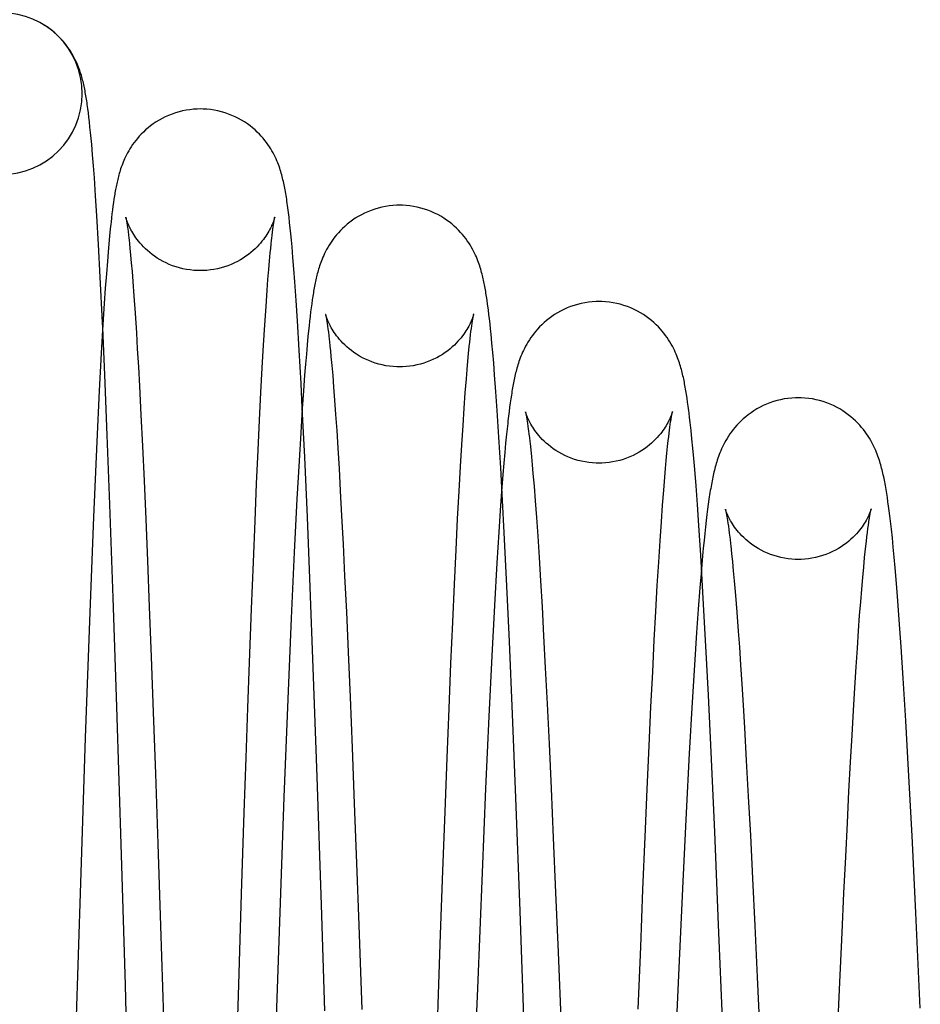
# Model space of a CAD drawing. Header units: inches. Extents: x 0 to 100, y 0 to 65.
# Tile 98 of 121: x 74.925 to 75.198, y 46.612 to 46.91. Entities that reach past the tile are written whole.
import ezdxf

# ---------------------------------------------------------------- set-up
doc = ezdxf.new("R2010")
doc.units = ezdxf.units.IN
doc.header["$LTSCALE"] = 5.5
doc.header["$MEASUREMENT"] = 0
doc.linetypes.add('HIDDEN', pattern=[0.2, 0.1, -0.1])
doc.layers.get('0').update_dxf_attribs({"linetype": 'CONTINUOUS'})
doc.layers.add('DEFAULT_2', color=8, linetype='HIDDEN')

msp = doc.modelspace()

# ---------------------------------------------------------------- linework, layer by layer
at = {"color": 7, "linetype": 'Continuous'}
for p, q in [((74.93034, 46.90959), (74.92978, 46.90987)), ((74.93077, 46.90935), (74.93034, 46.90959)), ((74.9313, 46.90906), (74.93077, 46.90935)), ((74.93161, 46.90888), (74.9313, 46.90906)), ((74.93225, 46.90849), (74.93161, 46.90888)), ((74.93296, 46.90803), (74.93225, 46.90849)), ((74.9455, 46.88203), (74.94533, 46.8833)), ((74.94566, 46.88068), (74.9455, 46.88203)), ((74.94583, 46.87923), (74.94566, 46.88068)), ((74.94599, 46.87768), (74.94583, 46.87923)), ((74.94616, 46.87602), (74.94599, 46.87768)), ((74.94633, 46.87426), (74.94616, 46.87602)), ((74.9465, 46.87237), (74.94633, 46.87426)), ((74.94677, 46.86931), (74.9465, 46.87237)), ((74.94704, 46.86595), (74.94677, 46.86931)), ((74.94731, 46.86227), (74.94704, 46.86595)), ((74.94769, 46.85683), (74.94731, 46.86227)), ((74.94808, 46.85073), (74.94769, 46.85683)), ((74.9528, 46.85259), (74.95265, 46.85141)), ((74.95294, 46.85371), (74.9528, 46.85259)), ((74.95309, 46.85479), (74.95294, 46.85371)), ((75.00616, 46.85183), (75.00598, 46.85324)), ((74.94858, 46.84208), (74.94808, 46.85073)), ((74.9525, 46.85017), (74.95236, 46.84888)), ((74.95265, 46.85141), (74.9525, 46.85017)), ((75.00634, 46.85034), (75.00616, 46.85183)), ((75.00652, 46.84875), (75.00634, 46.85034)), ((74.95214, 46.84683), (74.95192, 46.84463)), ((75.00131, 46.84587), (75.00142, 46.8467)), ((75.00142, 46.8467), (75.00152, 46.84744)), ((75.00152, 46.84744), (75.00161, 46.8481)), ((75.0067, 46.84707), (75.00652, 46.84875)), ((75.00688, 46.84528), (75.0067, 46.84707)), ((74.95192, 46.84463), (74.9517, 46.84228)), ((75.00108, 46.84394), (75.0012, 46.84495)), ((75.0012, 46.84495), (75.00131, 46.84587)), ((75.00706, 46.84338), (75.00688, 46.84528)), ((75.00725, 46.84137), (75.00706, 46.84338)), ((74.94911, 46.83217), (74.94858, 46.84208)), ((74.9517, 46.84228), (74.95148, 46.83975)), ((75.00063, 46.83951), (75.00077, 46.84092)), ((75.00077, 46.84092), (75.0009, 46.84221)), ((75.00752, 46.83813), (75.00725, 46.84137)), ((74.95148, 46.83975), (74.95126, 46.83705)), ((75.00041, 46.83715), (75.00063, 46.83951)), ((75.00781, 46.8346), (75.00752, 46.83813)), ((74.95126, 46.83705), (74.95095, 46.83315)), ((74.99994, 46.8315), (75.00018, 46.83449)), ((75.00018, 46.83449), (75.00041, 46.83715)), ((75.0081, 46.83076), (75.00781, 46.8346)), ((74.95095, 46.83315), (74.95064, 46.82888)), ((74.99969, 46.8282), (74.99994, 46.8315)), ((74.95064, 46.82888), (74.95033, 46.82423)), ((75.00849, 46.82515), (75.0081, 46.83076)), ((74.99935, 46.82327), (74.99969, 46.8282)), ((75.06636, 46.82519), (75.0662, 46.82629)), ((74.95033, 46.82423), (74.94992, 46.81782)), ((74.99898, 46.81775), (74.99935, 46.82327)), ((75.00889, 46.81891), (75.00849, 46.82515)), ((75.01304, 46.8229), (75.01288, 46.82163)), ((75.01321, 46.82412), (75.01304, 46.8229)), ((75.06653, 46.82404), (75.06636, 46.82519)), ((75.01272, 46.82029), (75.01256, 46.81889)), ((75.01288, 46.82163), (75.01272, 46.82029)), ((75.06693, 46.82091), (75.06677, 46.82221)), ((75.06709, 46.81953), (75.06693, 46.82091)), ((75.06726, 46.81807), (75.06709, 46.81953)), ((74.94992, 46.81782), (74.94941, 46.80918)), ((74.99861, 46.81158), (74.99898, 46.81775)), ((75.00942, 46.81008), (75.00889, 46.81891)), ((75.0124, 46.81742), (75.01224, 46.81587)), ((75.01256, 46.81889), (75.0124, 46.81742)), ((75.06149, 46.81572), (75.06161, 46.81664)), ((75.06161, 46.81664), (75.06172, 46.81747)), ((75.06172, 46.81747), (75.06183, 46.81821)), ((75.06742, 46.81653), (75.06726, 46.81807)), ((75.06759, 46.81488), (75.06742, 46.81653)), ((75.01207, 46.81424), (75.01183, 46.81164)), ((75.01224, 46.81587), (75.01207, 46.81424)), ((75.06111, 46.81244), (75.06124, 46.81362)), ((75.06124, 46.81362), (75.06137, 46.81472)), ((75.06137, 46.81472), (75.06149, 46.81572)), ((75.06785, 46.81222), (75.06759, 46.81488)), ((74.99822, 46.80474), (74.99861, 46.81158)), ((75.01183, 46.81164), (75.01158, 46.80882)), ((75.06077, 46.80906), (75.06098, 46.81116)), ((75.06098, 46.81116), (75.06111, 46.81244)), ((75.06811, 46.8093), (75.06785, 46.81222)), ((74.94941, 46.80918), (74.9488, 46.79769)), ((75.00998, 46.79994), (75.00942, 46.81008)), ((75.01158, 46.80882), (75.01132, 46.80578)), ((75.06055, 46.80673), (75.06077, 46.80906)), ((75.06838, 46.8061), (75.06811, 46.8093)), ((74.99781, 46.79719), (74.99822, 46.80474)), ((75.01132, 46.80578), (75.01106, 46.8025)), ((75.06033, 46.80416), (75.06055, 46.80673)), ((75.06866, 46.8026), (75.06838, 46.8061)), ((75.01106, 46.8025), (75.01071, 46.7977)), ((75.06009, 46.80134), (75.06033, 46.80416)), ((75.06905, 46.79746), (75.06866, 46.8026)), ((75.01035, 46.79262), (75.00998, 46.79994)), ((75.05977, 46.79717), (75.06009, 46.80134)), ((74.9488, 46.79769), (74.94805, 46.7824)), ((74.99739, 46.78887), (74.99781, 46.79719)), ((75.01071, 46.7977), (75.01034, 46.79239)), ((75.05943, 46.7925), (75.05977, 46.79717)), ((75.06945, 46.79173), (75.06905, 46.79746)), ((75.12699, 46.79549), (75.12682, 46.79664)), ((75.12717, 46.79429), (75.12699, 46.79549)), ((75.0732, 46.79279), (75.07303, 46.79146)), ((75.07338, 46.79407), (75.0732, 46.79279)), ((75.07355, 46.79528), (75.07338, 46.79407)), ((75.12734, 46.79303), (75.12717, 46.79429)), ((75.01034, 46.79239), (75.00986, 46.78496)), ((75.05908, 46.78727), (75.05943, 46.7925)), ((75.06997, 46.78367), (75.06945, 46.79173)), ((75.07286, 46.79006), (75.07269, 46.78859)), ((75.07303, 46.79146), (75.07286, 46.79006)), ((75.12777, 46.7896), (75.1276, 46.79102)), ((74.99696, 46.7797), (74.99739, 46.78887)), ((75.0587, 46.78141), (75.05908, 46.78727)), ((75.12167, 46.78584), (75.12179, 46.78674)), ((75.12179, 46.78674), (75.12191, 46.78757)), ((75.12191, 46.78757), (75.12201, 46.78832)), ((75.1282, 46.78573), (75.12803, 46.78734)), ((75.00986, 46.78496), (75.00936, 46.77655)), ((75.07052, 46.77443), (75.06997, 46.78367)), ((75.07226, 46.78458), (75.072, 46.7819)), ((75.07243, 46.78625), (75.07226, 46.78458)), ((75.1213, 46.7827), (75.12143, 46.78382)), ((75.12143, 46.78382), (75.12155, 46.78487)), ((75.12155, 46.78487), (75.12167, 46.78584)), ((75.12847, 46.78314), (75.1282, 46.78573)), ((74.94805, 46.7824), (74.94704, 46.75942)), ((75.05831, 46.7748), (75.0587, 46.78141)), ((75.072, 46.7819), (75.07173, 46.779)), ((75.12089, 46.77885), (75.1211, 46.78087)), ((75.1211, 46.78087), (75.1213, 46.7827)), ((75.12874, 46.78033), (75.12847, 46.78314)), ((74.9965, 46.76957), (74.99696, 46.7797)), ((75.07173, 46.779), (75.07145, 46.77582)), ((75.12068, 46.77664), (75.12089, 46.77885)), ((75.12901, 46.77726), (75.12874, 46.78033)), ((75.00936, 46.77655), (75.00872, 46.76494)), ((75.05789, 46.76734), (75.05831, 46.7748)), ((75.07145, 46.77582), (75.07116, 46.77236)), ((75.12046, 46.77421), (75.12068, 46.77664)), ((75.1293, 46.77391), (75.12901, 46.77726)), ((75.07086, 46.76841), (75.07052, 46.77443)), ((75.07116, 46.77236), (75.07077, 46.76722)), ((75.12023, 46.77155), (75.12046, 46.77421)), ((75.1297, 46.76892), (75.1293, 46.77391)), ((74.99602, 46.75836), (74.9965, 46.76957)), ((75.1199, 46.76759), (75.12023, 46.77155)), ((75.13012, 46.76329), (75.1297, 46.76892)), ((75.05744, 46.75894), (75.05789, 46.76734)), ((75.07077, 46.76722), (75.07035, 46.76141)), ((75.11956, 46.7631), (75.1199, 46.76759)), ((75.18771, 46.7654), (75.18752, 46.76665)), ((75.00872, 46.76494), (75.00791, 46.74883)), ((75.11919, 46.75799), (75.11956, 46.7631)), ((75.13056, 46.75693), (75.13012, 46.76329)), ((75.13342, 46.76342), (75.13322, 46.76187)), ((75.1879, 46.7641), (75.18771, 46.7654)), ((75.18809, 46.76274), (75.1879, 46.7641)), ((75.18828, 46.76132), (75.18809, 46.76274)), ((75.07035, 46.76141), (75.06991, 46.75486)), ((75.13301, 46.76021), (75.13279, 46.75843)), ((75.13322, 46.76187), (75.13301, 46.76021)), ((74.94704, 46.75942), (74.9459, 46.73059)), ((74.99551, 46.74582), (74.99602, 46.75836)), ((75.05697, 46.74954), (75.05744, 46.75894)), ((75.11881, 46.75224), (75.11919, 46.75799)), ((75.13115, 46.7479), (75.13056, 46.75693)), ((75.13279, 46.75843), (75.13258, 46.75653)), ((75.18181, 46.75596), (75.18196, 46.75702)), ((75.18196, 46.75702), (75.18209, 46.75796)), ((75.18875, 46.75746), (75.18856, 46.75906)), ((75.18894, 46.75579), (75.18875, 46.75746)), ((75.06991, 46.75486), (75.06933, 46.74558)), ((75.13236, 46.75451), (75.13214, 46.75236)), ((75.13258, 46.75653), (75.13236, 46.75451)), ((75.1815, 46.75351), (75.18166, 46.75479)), ((75.18166, 46.75479), (75.18181, 46.75596)), ((75.18922, 46.75315), (75.18894, 46.75579)), ((75.1184, 46.74582), (75.11881, 46.75224)), ((75.13214, 46.75236), (75.13191, 46.75007)), ((75.18117, 46.7506), (75.18134, 46.75211)), ((75.18134, 46.75211), (75.1815, 46.75351)), ((75.1895, 46.75032), (75.18922, 46.75315)), ((75.00791, 46.74883), (75.00699, 46.72884)), ((75.05648, 46.73911), (75.05697, 46.74954)), ((75.13137, 46.74418), (75.13115, 46.7479)), ((75.13191, 46.75007), (75.13157, 46.74637)), ((75.18082, 46.7472), (75.181, 46.74896)), ((75.181, 46.74896), (75.18117, 46.7506)), ((75.18979, 46.74728), (75.1895, 46.75032)), ((74.99495, 46.73165), (74.99551, 46.74582)), ((75.06933, 46.74558), (75.06859, 46.73268)), ((75.11797, 46.73871), (75.1184, 46.74582)), ((75.13157, 46.74637), (75.13122, 46.74234)), ((75.18054, 46.74432), (75.18082, 46.7472)), ((75.19008, 46.74403), (75.18979, 46.74728)), ((75.13122, 46.74234), (75.13086, 46.73797)), ((75.18025, 46.74113), (75.18054, 46.74432)), ((75.19048, 46.73929), (75.19008, 46.74403)), ((75.05596, 46.72764), (75.05648, 46.73911)), ((75.17995, 46.73764), (75.18025, 46.74113)), ((75.1909, 46.73406), (75.19048, 46.73929)), ((75.11753, 46.73086), (75.11797, 46.73871)), ((75.13086, 46.73797), (75.13037, 46.73159)), ((75.17964, 46.7338), (75.17995, 46.73764)), ((75.17931, 46.72959), (75.17964, 46.7338)), ((75.19133, 46.72827), (75.1909, 46.73406)), ((74.9459, 46.73059), (74.94454, 46.69256)), ((74.99435, 46.71538), (74.99495, 46.73165)), ((75.06859, 46.73268), (75.06779, 46.71738)), ((75.11706, 46.72218), (75.11753, 46.73086)), ((75.13037, 46.73159), (75.12987, 46.7245)), ((75.00699, 46.72884), (75.00596, 46.70423)), ((75.05542, 46.7151), (75.05596, 46.72764)), ((75.17897, 46.72493), (75.17931, 46.72959)), ((75.1919, 46.72009), (75.19133, 46.72827)), ((75.12987, 46.7245), (75.12922, 46.71457)), ((75.17861, 46.71976), (75.17897, 46.72493)), ((75.11657, 46.71258), (75.11706, 46.72218)), ((75.17823, 46.71404), (75.17861, 46.71976)), ((75.19251, 46.71067), (75.1919, 46.72009)), ((74.99386, 46.70159), (74.99435, 46.71538)), ((75.05486, 46.7014), (75.05542, 46.7151)), ((75.06779, 46.71738), (75.0669, 46.69905)), ((75.11605, 46.70194), (75.11657, 46.71258)), ((75.12922, 46.71457), (75.12853, 46.70331)), ((75.17784, 46.70774), (75.17823, 46.71404)), ((75.1933, 46.69766), (75.19251, 46.71067)), ((75.17742, 46.70084), (75.17784, 46.70774)), ((75.00596, 46.70423), (75.0048, 46.67459)), ((75.12853, 46.70331), (75.12766, 46.68781)), ((74.99333, 46.68644), (74.99386, 46.70159)), ((75.05426, 46.68644), (75.05486, 46.7014)), ((75.1155, 46.69013), (75.11605, 46.70194)), ((75.17699, 46.69332), (75.17742, 46.70084)), ((75.0669, 46.69905), (75.06591, 46.67723)), ((75.19414, 46.68279), (75.1933, 46.69766)), ((74.94454, 46.69256), (74.94308, 46.64863)), ((75.17654, 46.68515), (75.17699, 46.69332)), ((75.11491, 46.67703), (75.1155, 46.69013)), ((74.99277, 46.66987), (74.99333, 46.68644)), ((75.05364, 46.67009), (75.05426, 46.68644)), ((75.12766, 46.68781), (75.12672, 46.6698)), ((75.17607, 46.67631), (75.17654, 46.68515)), ((75.19519, 46.6628), (75.19414, 46.68279)), ((75.06591, 46.67723), (75.06483, 46.65168)), ((75.11429, 46.66254), (75.11491, 46.67703)), ((75.17558, 46.66677), (75.17607, 46.67631)), ((75.0048, 46.67459), (75.00333, 46.63387)), ((74.99197, 46.64521), (74.99277, 46.66987)), ((75.05299, 46.65226), (75.05364, 46.67009)), ((75.12672, 46.6698), (75.1257, 46.64895)), ((75.17507, 46.65649), (75.17558, 46.66677)), ((75.11363, 46.64659), (75.11429, 46.66254)), ((75.19634, 46.63949), (75.19519, 46.6628)), ((75.17454, 46.64543), (75.17507, 46.65649)), ((75.05229, 46.63289), (75.05299, 46.65226)), ((75.06483, 46.65168), (75.06343, 46.61653)), ((74.94308, 46.64863), (74.93849, 46.49938)), ((75.11293, 46.62916), (75.11363, 46.64659)), ((75.1257, 46.64895), (75.1244, 46.62064)), ((74.9911, 46.6177), (74.99197, 46.64521)), ((75.17399, 46.63355), (75.17454, 46.64543)), ((75.1977, 46.6106), (75.19634, 46.63949)), ((75.00333, 46.63387), (75.00114, 46.56989)), ((75.05156, 46.61182), (75.05229, 46.63289)), ((75.17321, 46.6163), (75.17399, 46.63355)), ((75.11219, 46.61025), (75.11293, 46.62916)), ((75.1244, 46.62064), (75.12251, 46.57695)), ((74.98998, 46.58151), (74.9911, 46.6177)), ((75.06343, 46.61653), (75.06069, 46.54368)), ((75.17238, 46.59734), (75.17321, 46.6163)), ((75.05057, 46.58269), (75.05156, 46.61182))]:
    msp.add_line(p, q, dxfattribs=at)
for points in [[(74.94533, 46.8833), (74.94525, 46.88391), (74.94517, 46.8845), (74.94509, 46.88507), (74.945, 46.88562), (74.94492, 46.88616), (74.94483, 46.88669), (74.94475, 46.8872), (74.94466, 46.8877), (74.94457, 46.8882), (74.94448, 46.88868), (74.94439, 46.88916), (74.94429, 46.88963), (74.94419, 46.89009), (74.94409, 46.89056), (74.94399, 46.89102), (74.94388, 46.89148), (74.94376, 46.89194), (74.94364, 46.8924), (74.94351, 46.89287), (74.94337, 46.89334), (74.94322, 46.89382), (74.94306, 46.89431), (74.94289, 46.89481), (74.94271, 46.89532), (74.94251, 46.89584), (74.9423, 46.89638), (74.94206, 46.89694), (74.9418, 46.89751), (74.94152, 46.8981), (74.94121, 46.8987), (74.94088, 46.89932), (74.94052, 46.89994), (74.94014, 46.90057), (74.93973, 46.9012), (74.9393, 46.90182), (74.93884, 46.90245), (74.93834, 46.90307), (74.93782, 46.9037), (74.93726, 46.90433), (74.93666, 46.90495), (74.93601, 46.90558), (74.93532, 46.90621), (74.93458, 46.90683), (74.93379, 46.90744), (74.93296, 46.90803)], [(74.97944, 46.88316), (74.97853, 46.88314), (74.97741, 46.88307), (74.97629, 46.88295), (74.97518, 46.88279), (74.97408, 46.88257), (74.97299, 46.8823), (74.97191, 46.88199), (74.97086, 46.88162), (74.96983, 46.88122), (74.96883, 46.88077), (74.96787, 46.88029), (74.96693, 46.87977), (74.96603, 46.87922), (74.96517, 46.87865), (74.96435, 46.87805), (74.96358, 46.87743), (74.96285, 46.87681), (74.96217, 46.87617), (74.96153, 46.87554), (74.96093, 46.8749), (74.96038, 46.87426), (74.95986, 46.87363), (74.95937, 46.873), (74.95892, 46.87237), (74.95849, 46.87174), (74.9581, 46.87111), (74.95772, 46.87049), (74.95738, 46.86987), (74.95706, 46.86927), (74.95676, 46.86867), (74.95649, 46.8681), (74.95625, 46.86754), (74.95602, 46.867), (74.95581, 46.86648), (74.95562, 46.86597), (74.95545, 46.86548), (74.95528, 46.865), (74.95513, 46.86453), (74.95499, 46.86407), (74.95485, 46.86361), (74.95473, 46.86316), (74.95461, 46.86272), (74.95449, 46.86227), (74.95439, 46.86183), (74.95428, 46.86139), (74.95418, 46.86095), (74.95409, 46.86051), (74.95399, 46.86006), (74.9539, 46.85961), (74.95381, 46.85916), (74.95373, 46.85871), (74.95364, 46.85825), (74.95356, 46.85778), (74.95348, 46.8573), (74.9534, 46.85682), (74.95332, 46.85633), (74.95325, 46.85582), (74.95309, 46.85479)], [(75.00598, 46.85324), (75.00589, 46.85391), (75.0058, 46.85456), (75.00571, 46.85519), (75.00562, 46.8558), (75.00552, 46.8564), (75.00543, 46.85698), (75.00534, 46.85755), (75.00524, 46.8581), (75.00514, 46.85864), (75.00504, 46.85917), (75.00494, 46.85969), (75.00484, 46.86021), (75.00473, 46.86071), (75.00462, 46.86121), (75.0045, 46.86171), (75.00438, 46.86221), (75.00425, 46.8627), (75.00412, 46.8632), (75.00398, 46.8637), (75.00383, 46.86421), (75.00367, 46.86473), (75.00349, 46.86525), (75.00331, 46.86579), (75.0031, 46.86633), (75.00289, 46.86689), (75.00265, 46.86745), (75.0024, 46.86803), (75.00212, 46.86862), (75.00182, 46.86923), (75.0015, 46.86984), (75.00115, 46.87047), (75.00077, 46.8711), (75.00037, 46.87174), (74.99994, 46.87237), (74.99948, 46.87301), (74.999, 46.87364), (74.99848, 46.87427), (74.99793, 46.87491), (74.99734, 46.87554), (74.9967, 46.87617), (74.99602, 46.8768), (74.99529, 46.87743), (74.99452, 46.87805), (74.9937, 46.87865), (74.99284, 46.87922), (74.99194, 46.87977), (74.991, 46.88029), (74.99003, 46.88078), (74.98903, 46.88122), (74.988, 46.88163), (74.98695, 46.88199), (74.98588, 46.8823), (74.98479, 46.88257), (74.98368, 46.88279), (74.98257, 46.88296), (74.98145, 46.88307), (74.98032, 46.88314), (74.97944, 46.88316)], [(75.03987, 46.85398), (75.03896, 46.85396), (75.03784, 46.85389), (75.03671, 46.85378), (75.0356, 46.85361), (75.03449, 46.85339), (75.0334, 46.85312), (75.03232, 46.8528), (75.03127, 46.85244), (75.03024, 46.85203), (75.02923, 46.85158), (75.02826, 46.8511), (75.02732, 46.85058), (75.02642, 46.85002), (75.02556, 46.84944), (75.02474, 46.84884), (75.02396, 46.84822), (75.02323, 46.84759), (75.02254, 46.84695), (75.0219, 46.84631), (75.0213, 46.84567), (75.02074, 46.84503), (75.02022, 46.84439), (75.01973, 46.84375), (75.01927, 46.84311), (75.01885, 46.84247), (75.01845, 46.84184), (75.01807, 46.84121), (75.01772, 46.84058), (75.0174, 46.83997), (75.0171, 46.83937), (75.01683, 46.83878), (75.01658, 46.83821), (75.01635, 46.83766), (75.01614, 46.83713), (75.01595, 46.83661), (75.01577, 46.83611), (75.0156, 46.83561), (75.01544, 46.83512), (75.0153, 46.83464), (75.01516, 46.83417), (75.01503, 46.8337), (75.0149, 46.83323), (75.01478, 46.83277), (75.01467, 46.8323), (75.01456, 46.83183), (75.01445, 46.83136), (75.01435, 46.83089), (75.01425, 46.83042), (75.01416, 46.82994), (75.01406, 46.82945), (75.01397, 46.82896), (75.01388, 46.82846), (75.01379, 46.82796), (75.01371, 46.82744), (75.01362, 46.82692), (75.01354, 46.82638), (75.01345, 46.82583), (75.01337, 46.82527), (75.01321, 46.82412)], [(75.0662, 46.82629), (75.06611, 46.82682), (75.06603, 46.82734), (75.06594, 46.82785), (75.06586, 46.82835), (75.06577, 46.82884), (75.06568, 46.82933), (75.06559, 46.82982), (75.06549, 46.83029), (75.06539, 46.83077), (75.06529, 46.83125), (75.06519, 46.83172), (75.06508, 46.83219), (75.06496, 46.83267), (75.06484, 46.83314), (75.06471, 46.83362), (75.06458, 46.83411), (75.06444, 46.8346), (75.06429, 46.83509), (75.06412, 46.8356), (75.06395, 46.83612), (75.06376, 46.83664), (75.06356, 46.83718), (75.06334, 46.83773), (75.06311, 46.8383), (75.06285, 46.83888), (75.06257, 46.83947), (75.06227, 46.84008), (75.06194, 46.8407), (75.06158, 46.84133), (75.06121, 46.84196), (75.0608, 46.84259), (75.06037, 46.84323), (75.05991, 46.84386), (75.05942, 46.8445), (75.0589, 46.84513), (75.05834, 46.84577), (75.05774, 46.8464), (75.0571, 46.84704), (75.05641, 46.84767), (75.05568, 46.8483), (75.05491, 46.84891), (75.05409, 46.84951), (75.05323, 46.85008), (75.05233, 46.85063), (75.05139, 46.85114), (75.05042, 46.85162), (75.04943, 46.85206), (75.0484, 46.85247), (75.04735, 46.85282), (75.04628, 46.85314), (75.04519, 46.8534), (75.04409, 46.85362), (75.04298, 46.85378), (75.04187, 46.8539), (75.04075, 46.85396), (75.03987, 46.85398)], [(75.00161, 46.8481), (75.0017, 46.84868), (75.00174, 46.84894), (75.00178, 46.84918), (75.00181, 46.8494), (75.00185, 46.8496), (75.00188, 46.84977), (75.00191, 46.84992), (75.00193, 46.85005), (75.00195, 46.85016), (75.00197, 46.85025), (75.00199, 46.85031), (75.00199, 46.85033)], [(74.95236, 46.84888), (74.95229, 46.84821), (74.95214, 46.84683)], [(75.0009, 46.84221), (75.00102, 46.84339), (75.00108, 46.84394)], [(74.94986, 46.81683), (74.94978, 46.81846), (74.94911, 46.83217)], [(75.06677, 46.82221), (75.06669, 46.82284), (75.06653, 46.82404)], [(75.1003, 46.8248), (75.09939, 46.82479), (75.09827, 46.82472), (75.09714, 46.8246), (75.09603, 46.82443), (75.09492, 46.82421), (75.09382, 46.82394), (75.09274, 46.82363), (75.09169, 46.82326), (75.09065, 46.82285), (75.08965, 46.82241), (75.08867, 46.82192), (75.08773, 46.8214), (75.08683, 46.82084), (75.08596, 46.82026), (75.08514, 46.81966), (75.08436, 46.81904), (75.08363, 46.8184), (75.08294, 46.81776), (75.08229, 46.81712), (75.08169, 46.81647), (75.08113, 46.81582), (75.08059, 46.81517), (75.08009, 46.81451), (75.07962, 46.81385), (75.07918, 46.81319), (75.07876, 46.81253), (75.07838, 46.81188), (75.07802, 46.81124), (75.0777, 46.81061), (75.0774, 46.80999), (75.07712, 46.8094), (75.07687, 46.80881), (75.07664, 46.80825), (75.07642, 46.8077), (75.07622, 46.80716), (75.07604, 46.80663), (75.07587, 46.80612), (75.07571, 46.80561), (75.07555, 46.80511), (75.07541, 46.80461), (75.07528, 46.80412), (75.07515, 46.80363), (75.07503, 46.80315), (75.07491, 46.80266), (75.0748, 46.80217), (75.07469, 46.80168), (75.07458, 46.80119), (75.07448, 46.80069), (75.07438, 46.80019), (75.07428, 46.79968), (75.07418, 46.79916), (75.07409, 46.79864), (75.074, 46.79811), (75.07391, 46.79757), (75.07382, 46.79701), (75.07373, 46.79645), (75.07355, 46.79528)], [(75.12682, 46.79664), (75.12673, 46.7972), (75.12664, 46.79775), (75.12655, 46.79828), (75.12645, 46.79881), (75.12636, 46.79933), (75.12626, 46.79984), (75.12617, 46.80034), (75.12607, 46.80084), (75.12596, 46.80133), (75.12586, 46.80182), (75.12575, 46.8023), (75.12563, 46.80279), (75.12552, 46.80327), (75.12539, 46.80375), (75.12527, 46.80424), (75.12513, 46.80472), (75.12499, 46.80521), (75.12484, 46.80571), (75.12468, 46.80621), (75.1245, 46.80672), (75.12432, 46.80725), (75.12412, 46.80778), (75.12391, 46.80832), (75.12368, 46.80888), (75.12343, 46.80946), (75.12315, 46.81005), (75.12286, 46.81065), (75.12253, 46.81127), (75.12218, 46.81191), (75.1218, 46.81255), (75.1214, 46.8132), (75.12096, 46.81385), (75.12049, 46.81451), (75.11999, 46.81517), (75.11946, 46.81582), (75.1189, 46.81647), (75.11829, 46.81711), (75.11765, 46.81776), (75.11696, 46.8184), (75.11623, 46.81903), (75.11545, 46.81965), (75.11463, 46.82026), (75.11376, 46.82084), (75.11286, 46.82139), (75.11192, 46.82192), (75.11095, 46.82241), (75.10994, 46.82286), (75.1089, 46.82326), (75.10784, 46.82363), (75.10676, 46.82395), (75.10567, 46.82421), (75.10456, 46.82443), (75.10344, 46.8246), (75.10231, 46.82472), (75.10119, 46.82479), (75.1003, 46.8248)], [(75.06183, 46.81821), (75.06193, 46.81887), (75.06197, 46.81916), (75.06202, 46.81944), (75.06206, 46.81969), (75.0621, 46.81991), (75.06213, 46.82012), (75.06217, 46.8203), (75.0622, 46.82046), (75.06223, 46.8206), (75.06225, 46.82071), (75.06227, 46.8208), (75.06228, 46.82087), (75.06229, 46.82088)], [(75.16072, 46.79563), (75.15982, 46.79561), (75.1587, 46.79554), (75.15757, 46.79543), (75.15646, 46.79526), (75.15535, 46.79504), (75.15426, 46.79477), (75.15318, 46.79446), (75.15212, 46.79409), (75.15108, 46.79369), (75.15008, 46.79324), (75.1491, 46.79275), (75.14816, 46.79223), (75.14725, 46.79168), (75.14639, 46.79109), (75.14556, 46.79049), (75.14478, 46.78987), (75.14404, 46.78923), (75.14334, 46.78859), (75.14269, 46.78794), (75.14209, 46.78729), (75.14152, 46.78664), (75.14098, 46.78598), (75.14047, 46.78531), (75.13999, 46.78465), (75.13955, 46.78398), (75.13913, 46.78332), (75.13874, 46.78266), (75.13838, 46.78201), (75.13805, 46.78137), (75.13774, 46.78074), (75.13746, 46.78013), (75.1372, 46.77954), (75.13696, 46.77896), (75.13674, 46.77839), (75.13653, 46.77783), (75.13634, 46.77729), (75.13616, 46.77675), (75.13599, 46.77622), (75.13583, 46.7757), (75.13568, 46.77518), (75.13554, 46.77466), (75.1354, 46.77414), (75.13527, 46.77363), (75.13515, 46.77311), (75.13502, 46.77259), (75.13491, 46.77206), (75.13479, 46.77152), (75.13468, 46.77098), (75.13457, 46.77043), (75.13446, 46.76988), (75.13435, 46.76931), (75.13425, 46.76872), (75.13415, 46.76813), (75.13404, 46.76751), (75.13394, 46.76688), (75.13384, 46.76623), (75.13373, 46.76556), (75.13363, 46.76487), (75.13342, 46.76342)], [(75.18752, 46.76665), (75.18742, 46.76725), (75.18732, 46.76784), (75.18722, 46.76842), (75.18712, 46.76899), (75.18702, 46.76955), (75.18692, 46.7701), (75.18681, 46.77064), (75.1867, 46.77117), (75.18659, 46.7717), (75.18648, 46.77223), (75.18636, 46.77275), (75.18624, 46.77326), (75.18611, 46.77378), (75.18598, 46.77429), (75.18584, 46.7748), (75.1857, 46.77531), (75.18555, 46.77583), (75.18539, 46.77635), (75.18522, 46.77688), (75.18504, 46.77741), (75.18485, 46.77795), (75.18464, 46.7785), (75.18442, 46.77906), (75.18419, 46.77963), (75.18393, 46.78022), (75.18365, 46.78082), (75.18335, 46.78143), (75.18302, 46.78206), (75.18266, 46.7827), (75.18228, 46.78335), (75.18187, 46.784), (75.18143, 46.78466), (75.18095, 46.78532), (75.18045, 46.78598), (75.17991, 46.78664), (75.17934, 46.78729), (75.17874, 46.78794), (75.17809, 46.78859), (75.17739, 46.78924), (75.17666, 46.78987), (75.17587, 46.79049), (75.17505, 46.7911), (75.17418, 46.79168), (75.17328, 46.79223), (75.17234, 46.79275), (75.17136, 46.79324), (75.17035, 46.79369), (75.16932, 46.7941), (75.16826, 46.79446), (75.16718, 46.79477), (75.16608, 46.79504), (75.16497, 46.79526), (75.16386, 46.79543), (75.16273, 46.79555), (75.16161, 46.79561), (75.16072, 46.79563)], [(75.1276, 46.79102), (75.12751, 46.79171), (75.12734, 46.79303)], [(75.12201, 46.78832), (75.12212, 46.78899), (75.12217, 46.7893), (75.12221, 46.78959), (75.12226, 46.78986), (75.1223, 46.79011), (75.12234, 46.79034), (75.12238, 46.79055), (75.12242, 46.79074), (75.12245, 46.79091), (75.12248, 46.79105), (75.1225, 46.79118), (75.12253, 46.79128), (75.12254, 46.79136), (75.12256, 46.79141), (75.12256, 46.79142)], [(75.12803, 46.78734), (75.12794, 46.78811), (75.12777, 46.7896)], [(75.07269, 46.78859), (75.07261, 46.78783), (75.07243, 46.78625)], [(75.18209, 46.75796), (75.18222, 46.7588), (75.18228, 46.75918), (75.18234, 46.75953), (75.18239, 46.75986), (75.18244, 46.76017), (75.18249, 46.76045), (75.18254, 46.7607), (75.18259, 46.76094), (75.18263, 46.76114), (75.18266, 46.76133), (75.1827, 46.76149), (75.18273, 46.76162), (75.18275, 46.76174), (75.18277, 46.76182), (75.18278, 46.76184)], [(75.18856, 46.75906), (75.18847, 46.75983), (75.18828, 46.76132)]]:
    msp.add_lwpolyline(points, dxfattribs=at)
msp.add_arc((74.91913, 46.8878), 0.0245, 270, 90, dxfattribs=at)
at = {"layer": 'DEFAULT_2', "color": 8, "linetype": 'HIDDEN'}
for p, q in [((74.95718, 46.84853), (74.95727, 46.84792)), ((74.95742, 46.84683), (74.95753, 46.84599)), ((74.95753, 46.84599), (74.95764, 46.84505)), ((74.95783, 46.84347), (74.95795, 46.84229)), ((74.95795, 46.84229), (74.95808, 46.84101)), ((74.95808, 46.84101), (74.95829, 46.83889)), ((74.95829, 46.83889), (74.95851, 46.83652)), ((74.95851, 46.83652), (74.95873, 46.83386)), ((74.95873, 46.83386), (74.95897, 46.8309)), ((74.95897, 46.8309), (74.95931, 46.82642)), ((74.95931, 46.82642), (74.95966, 46.82126)), ((74.95966, 46.82126), (74.96004, 46.81535)), ((74.95049, 46.80256), (74.94986, 46.81683)), ((75.0178, 46.81878), (75.0179, 46.81811)), ((75.0179, 46.81811), (75.01801, 46.81734)), ((75.01801, 46.81734), (75.01813, 46.81649)), ((75.01813, 46.81649), (75.01825, 46.81553)), ((74.96004, 46.81535), (74.96034, 46.81041)), ((75.01825, 46.81553), (75.01838, 46.81447)), ((74.96034, 46.81041), (74.96065, 46.805)), ((75.01858, 46.81266), (75.01873, 46.8113)), ((75.01873, 46.8113), (75.01888, 46.80981)), ((75.01888, 46.80981), (75.01904, 46.80817)), ((75.01904, 46.80817), (75.01929, 46.80543)), ((74.96065, 46.805), (74.96097, 46.79912)), ((75.01929, 46.80543), (75.01956, 46.80233)), ((74.95124, 46.78427), (74.95049, 46.80256)), ((75.01956, 46.80233), (75.01984, 46.79884)), ((74.96097, 46.79912), (74.96142, 46.79049)), ((75.01984, 46.79884), (75.02013, 46.79494)), ((75.01107, 46.77766), (75.01035, 46.79262)), ((75.02013, 46.79494), (75.02044, 46.79059)), ((74.96142, 46.79049), (74.96189, 46.78094)), ((75.02044, 46.79059), (75.02077, 46.78574)), ((75.12256, 46.79142), (75.12256, 46.79144)), ((75.07842, 46.78917), (75.07852, 46.78851)), ((75.07852, 46.78851), (75.07863, 46.78778)), ((75.07863, 46.78778), (75.07875, 46.78697)), ((74.95204, 46.7633), (74.95124, 46.78427)), ((75.02077, 46.78574), (75.02111, 46.78031)), ((75.07892, 46.78562), (75.07905, 46.78462)), ((75.07905, 46.78462), (75.07918, 46.78354)), ((74.96189, 46.78094), (74.96237, 46.77041)), ((75.07938, 46.78178), (75.07959, 46.77983)), ((75.01188, 46.75941), (75.01107, 46.77766)), ((75.02111, 46.78031), (75.02148, 46.77423)), ((75.07959, 46.77983), (75.0798, 46.77768)), ((75.0798, 46.77768), (75.08003, 46.77531)), ((75.08003, 46.77531), (75.08026, 46.7727)), ((75.02148, 46.77423), (75.02186, 46.76744)), ((75.08026, 46.7727), (75.08059, 46.76881)), ((74.96237, 46.77041), (74.96288, 46.75884)), ((75.08059, 46.76881), (75.08094, 46.76438)), ((75.02186, 46.76744), (75.02228, 46.75983)), ((75.07147, 46.75672), (75.07086, 46.76841)), ((74.95305, 46.735), (74.95204, 46.7633)), ((75.08094, 46.76438), (75.08131, 46.75933)), ((75.02228, 46.75983), (75.02272, 46.75125)), ((74.96288, 46.75884), (74.96341, 46.74617)), ((75.01274, 46.73818), (75.01188, 46.75941)), ((75.07226, 46.74061), (75.07147, 46.75672)), ((75.08131, 46.75933), (75.08171, 46.75363)), ((75.13913, 46.75917), (75.13925, 46.75843)), ((75.13925, 46.75843), (75.13937, 46.7576)), ((75.13937, 46.7576), (75.1395, 46.75668)), ((75.1395, 46.75668), (75.13964, 46.75567)), ((75.13986, 46.75398), (75.14001, 46.75274)), ((75.02272, 46.75125), (75.02319, 46.74157)), ((75.08171, 46.75363), (75.08213, 46.74724)), ((75.14024, 46.7507), (75.14049, 46.74843)), ((75.14049, 46.74843), (75.14074, 46.74593)), ((74.96341, 46.74617), (74.96396, 46.7323)), ((75.08213, 46.74724), (75.08256, 46.74014)), ((75.14074, 46.74593), (75.141, 46.74319)), ((75.13202, 46.73301), (75.13137, 46.74418)), ((75.141, 46.74319), (75.14127, 46.74018)), ((75.02319, 46.74157), (75.0237, 46.7307)), ((75.07312, 46.7217), (75.07226, 46.74061)), ((75.08256, 46.74014), (75.08302, 46.73226)), ((75.14127, 46.74018), (75.14166, 46.7357)), ((75.01368, 46.71376), (75.01274, 46.73818)), ((74.95414, 46.70191), (74.95305, 46.735)), ((75.13271, 46.72031), (75.13202, 46.73301)), ((75.14166, 46.7357), (75.14206, 46.73062)), ((74.96396, 46.7323), (74.96454, 46.71709)), ((75.0237, 46.7307), (75.02424, 46.71852)), ((75.08302, 46.73226), (75.08351, 46.7235)), ((75.14206, 46.73062), (75.14249, 46.72484)), ((75.14249, 46.72484), (75.14284, 46.71999)), ((75.07405, 46.69969), (75.07312, 46.7217)), ((75.08351, 46.7235), (75.08402, 46.71374)), ((75.02424, 46.71852), (75.02482, 46.70485)), ((75.13347, 46.70545), (75.13271, 46.72031)), ((75.14284, 46.71999), (75.1432, 46.71465)), ((74.96454, 46.71709), (74.96516, 46.70031)), ((75.01485, 46.68077), (75.01368, 46.71376)), ((75.08402, 46.71374), (75.08457, 46.70286)), ((75.1432, 46.71465), (75.14358, 46.7088)), ((75.14358, 46.7088), (75.14398, 46.70244)), ((75.02482, 46.70485), (75.02545, 46.68952)), ((75.13429, 46.68815), (75.13347, 46.70545)), ((74.95553, 46.65708), (74.95414, 46.70191)), ((74.96516, 46.70031), (74.96582, 46.68167)), ((75.08457, 46.70286), (75.08515, 46.69073)), ((75.14398, 46.70244), (75.14439, 46.69558)), ((75.07506, 46.67431), (75.07405, 46.69969)), ((75.14439, 46.69558), (75.14495, 46.68566)), ((75.02545, 46.68952), (75.02611, 46.67266)), ((75.08515, 46.69073), (75.08577, 46.67722)), ((75.13537, 46.66402), (75.13429, 46.68815)), ((75.14495, 46.68566), (75.14555, 46.6748)), ((74.96582, 46.68167), (74.96655, 46.6604)), ((75.01616, 46.64191), (75.01485, 46.68077)), ((75.08577, 46.67722), (75.08644, 46.66221)), ((75.07635, 46.63996), (75.07506, 46.67431)), ((75.14555, 46.6748), (75.14617, 46.6629)), ((75.02611, 46.67266), (75.0268, 46.65459)), ((75.08644, 46.66221), (75.08715, 46.64567)), ((75.13656, 46.63581), (75.13537, 46.66402)), ((75.14617, 46.6629), (75.14683, 46.64986)), ((74.96655, 46.6604), (74.96737, 46.6356)), ((74.95671, 46.61754), (74.95553, 46.65708)), ((75.0268, 46.65459), (75.0275, 46.63577)), ((75.14683, 46.64986), (75.14752, 46.6356)), ((75.08715, 46.64567), (75.0879, 46.62761)), ((75.01721, 46.60984), (75.01616, 46.64191)), ((75.07802, 46.59345), (75.07635, 46.63996)), ((74.96737, 46.6356), (74.96828, 46.60766)), ((75.0275, 46.63577), (75.02843, 46.61017)), ((75.13838, 46.59088), (75.13656, 46.63581)), ((75.14752, 46.6356), (75.14826, 46.62003)), ((75.0879, 46.62761), (75.0889, 46.60273)), ((75.14826, 46.62003), (75.14925, 46.59845)), ((74.95824, 46.56511), (74.95671, 46.61754))]:
    msp.add_line(p, q, dxfattribs=at)
for points in [[(74.95686, 46.85032), (74.95686, 46.85033), (74.95686, 46.85032), (74.95687, 46.8503), (74.95688, 46.85025), (74.95689, 46.85018), (74.95691, 46.85009), (74.95693, 46.84997), (74.95696, 46.84983), (74.95699, 46.84967), (74.95702, 46.84949), (74.95706, 46.84928), (74.9571, 46.84906), (74.95714, 46.84881), (74.95718, 46.84853)], [(74.97941, 46.83416), (74.97855, 46.83418), (74.97745, 46.83424), (74.97635, 46.83436), (74.97526, 46.83452), (74.97418, 46.83473), (74.97311, 46.835), (74.97207, 46.8353), (74.97104, 46.83566), (74.97004, 46.83605), (74.96908, 46.83648), (74.96814, 46.83695), (74.96725, 46.83745), (74.9664, 46.83797), (74.96558, 46.83852), (74.96482, 46.83908), (74.96409, 46.83965), (74.96342, 46.84023), (74.96279, 46.84081), (74.96221, 46.84138), (74.96167, 46.84195), (74.96117, 46.84251), (74.96072, 46.84306), (74.9603, 46.84359), (74.95992, 46.84411), (74.95957, 46.84462), (74.95924, 46.84511), (74.95894, 46.8456), (74.95866, 46.84608), (74.95841, 46.84654), (74.95817, 46.84699), (74.95797, 46.84741), (74.95778, 46.8478), (74.95762, 46.84816), (74.95749, 46.84849), (74.95737, 46.84879), (74.95726, 46.84906), (74.95718, 46.84931), (74.9571, 46.84952), (74.95704, 46.84971), (74.95699, 46.84987), (74.95695, 46.85001), (74.95692, 46.85012), (74.95689, 46.8502), (74.95688, 46.85027), (74.95687, 46.85031), (74.95686, 46.85032)], [(75.00199, 46.85033), (75.00199, 46.85035), (75.002, 46.85037), (75.00199, 46.85036), (75.00199, 46.85032), (75.00197, 46.85026), (75.00195, 46.85017), (75.00191, 46.85005), (75.00187, 46.84991), (75.00182, 46.84975), (75.00175, 46.84955), (75.00168, 46.84933), (75.00159, 46.84909), (75.00149, 46.84881), (75.00137, 46.84851), (75.00123, 46.84818), (75.00106, 46.84781), (75.00088, 46.84742), (75.00067, 46.847), (75.00044, 46.84656), (75.00019, 46.8461), (74.99991, 46.84562), (74.99961, 46.84513), (74.99928, 46.84463), (74.99893, 46.84413), (74.99855, 46.84361), (74.99813, 46.84307), (74.99767, 46.84253), (74.99718, 46.84197), (74.99664, 46.8414), (74.99606, 46.84082), (74.99543, 46.84024), (74.99475, 46.83966), (74.99403, 46.83909), (74.99326, 46.83853), (74.99245, 46.83798), (74.99159, 46.83746), (74.9907, 46.83696), (74.98977, 46.83649), (74.9888, 46.83606), (74.9878, 46.83566), (74.98678, 46.83531), (74.98573, 46.835), (74.98466, 46.83474), (74.98358, 46.83452), (74.98249, 46.83436), (74.98139, 46.83424), (74.9803, 46.83418), (74.97941, 46.83416)], [(74.95727, 46.84792), (74.95737, 46.84721), (74.95742, 46.84683)], [(74.95764, 46.84505), (74.95776, 46.84402), (74.95783, 46.84347)], [(75.01743, 46.82085), (75.01743, 46.82087), (75.01742, 46.82088), (75.01743, 46.82087), (75.01743, 46.82083), (75.01745, 46.82076), (75.01747, 46.82067), (75.01749, 46.82055), (75.01752, 46.82041), (75.01755, 46.82025), (75.01759, 46.82006), (75.01762, 46.81985), (75.01766, 46.81962), (75.01771, 46.81936), (75.01775, 46.81908), (75.0178, 46.81878)], [(75.03984, 46.80499), (75.03897, 46.805), (75.03788, 46.80507), (75.03678, 46.80518), (75.03569, 46.80535), (75.0346, 46.80556), (75.03354, 46.80582), (75.03249, 46.80613), (75.03146, 46.80649), (75.03047, 46.80688), (75.0295, 46.80731), (75.02857, 46.80778), (75.02768, 46.80828), (75.02682, 46.8088), (75.02601, 46.80935), (75.02525, 46.80991), (75.02453, 46.81048), (75.02386, 46.81105), (75.02323, 46.81163), (75.02265, 46.81221), (75.02212, 46.81277), (75.02163, 46.81333), (75.02118, 46.81387), (75.02076, 46.8144), (75.02039, 46.81491), (75.02004, 46.81542), (75.01972, 46.81591), (75.01942, 46.81639), (75.01914, 46.81686), (75.01889, 46.81732), (75.01867, 46.81775), (75.01846, 46.81816), (75.01828, 46.81854), (75.01813, 46.8189), (75.01799, 46.81922), (75.01788, 46.81951), (75.01778, 46.81977), (75.01769, 46.82001), (75.01762, 46.82021), (75.01757, 46.82039), (75.01752, 46.82054), (75.01748, 46.82066), (75.01745, 46.82076), (75.01744, 46.82083), (75.01743, 46.82085)], [(75.06229, 46.82088), (75.06229, 46.82091), (75.0623, 46.82092), (75.06229, 46.82092), (75.06229, 46.82088), (75.06227, 46.82083), (75.06225, 46.82075), (75.06222, 46.82064), (75.06218, 46.82051), (75.06213, 46.82035), (75.06207, 46.82017), (75.06199, 46.81996), (75.06191, 46.81973), (75.0618, 46.81946), (75.06169, 46.81917), (75.06155, 46.81884), (75.06139, 46.81849), (75.06121, 46.81811), (75.06101, 46.81771), (75.06079, 46.81728), (75.06054, 46.81683), (75.06026, 46.81637), (75.05997, 46.81589), (75.05964, 46.81539), (75.05929, 46.81489), (75.05891, 46.81437), (75.05849, 46.81384), (75.05804, 46.8133), (75.05755, 46.81275), (75.05702, 46.81219), (75.05645, 46.81162), (75.05582, 46.81105), (75.05515, 46.81047), (75.05443, 46.8099), (75.05366, 46.80934), (75.05285, 46.80879), (75.05199, 46.80827), (75.0511, 46.80777), (75.05017, 46.80731), (75.04921, 46.80688), (75.04821, 46.80648), (75.04719, 46.80613), (75.04614, 46.80582), (75.04508, 46.80556), (75.044, 46.80535), (75.04291, 46.80518), (75.04182, 46.80507), (75.04072, 46.805), (75.03984, 46.80499)], [(75.01838, 46.81447), (75.01851, 46.81329), (75.01858, 46.81266)], [(75.10026, 46.77581), (75.0994, 46.77583), (75.0983, 46.77589), (75.0972, 46.77601), (75.09611, 46.77617), (75.09503, 46.77639), (75.09396, 46.77665), (75.09291, 46.77696), (75.09188, 46.77732), (75.09088, 46.77771), (75.08992, 46.77815), (75.08898, 46.77862), (75.08809, 46.77911), (75.08724, 46.77964), (75.08644, 46.78018), (75.08567, 46.78074), (75.08496, 46.78131), (75.0843, 46.78188), (75.08368, 46.78246), (75.0831, 46.78302), (75.08258, 46.78359), (75.08209, 46.78414), (75.08164, 46.78468), (75.08124, 46.7852), (75.08086, 46.78571), (75.08052, 46.7862), (75.08021, 46.78668), (75.07992, 46.78715), (75.07965, 46.78761), (75.0794, 46.78805), (75.07918, 46.78848), (75.07898, 46.78888), (75.07881, 46.78925), (75.07865, 46.7896), (75.07852, 46.78992), (75.07841, 46.7902), (75.07831, 46.79046), (75.07823, 46.79068), (75.07817, 46.79087), (75.07811, 46.79103), (75.07807, 46.79116), (75.07804, 46.79126), (75.07802, 46.79133), (75.07801, 46.79137), (75.07801, 46.79139)], [(75.07801, 46.79139), (75.07801, 46.79139), (75.07801, 46.79138), (75.07802, 46.79135), (75.07803, 46.79129), (75.07805, 46.79121), (75.07807, 46.7911), (75.0781, 46.79097), (75.07813, 46.79082), (75.07816, 46.79065), (75.0782, 46.79045), (75.07824, 46.79023), (75.07828, 46.79), (75.07833, 46.78974), (75.07837, 46.78946), (75.07842, 46.78917)], [(75.12257, 46.79145), (75.12256, 46.79142), (75.12255, 46.79138), (75.12252, 46.7913), (75.12249, 46.7912), (75.12245, 46.79106), (75.1224, 46.7909), (75.12233, 46.79071), (75.12225, 46.79048), (75.12215, 46.79023), (75.12204, 46.78994), (75.1219, 46.78962), (75.12175, 46.78927), (75.12157, 46.78889), (75.12137, 46.78849), (75.12115, 46.78807), (75.1209, 46.78762), (75.12064, 46.78716), (75.12034, 46.78669), (75.12003, 46.78621), (75.11968, 46.78572), (75.11931, 46.78521), (75.1189, 46.78469), (75.11846, 46.78415), (75.11797, 46.78359), (75.11744, 46.78303), (75.11686, 46.78246), (75.11625, 46.78189), (75.11558, 46.78131), (75.11486, 46.78075), (75.1141, 46.78019), (75.11329, 46.77964), (75.11244, 46.77912), (75.11155, 46.77862), (75.11062, 46.77815), (75.10965, 46.77772), (75.10865, 46.77732), (75.10762, 46.77696), (75.10658, 46.77665), (75.10551, 46.77639), (75.10443, 46.77617), (75.10333, 46.77601), (75.10224, 46.77589), (75.10114, 46.77583), (75.10026, 46.77581)], [(75.07875, 46.78697), (75.07886, 46.78609), (75.07892, 46.78562)], [(75.07918, 46.78354), (75.07931, 46.78239), (75.07938, 46.78178)], [(75.16068, 46.74664), (75.15981, 46.74665), (75.15872, 46.74672), (75.15762, 46.74683), (75.15653, 46.747), (75.15545, 46.74721), (75.15439, 46.74747), (75.15335, 46.74778), (75.15232, 46.74814), (75.15133, 46.74853), (75.15037, 46.74896), (75.14944, 46.74943), (75.14855, 46.74993), (75.1477, 46.75045), (75.1469, 46.75099), (75.14614, 46.75155), (75.14543, 46.75211), (75.14477, 46.75268), (75.14415, 46.75325), (75.14359, 46.75381), (75.14307, 46.75436), (75.14259, 46.7549), (75.14215, 46.75543), (75.14175, 46.75594), (75.14138, 46.75645), (75.14104, 46.75693), (75.14073, 46.75741), (75.14045, 46.75787), (75.14018, 46.75831), (75.13994, 46.75874), (75.13973, 46.75916), (75.13953, 46.75955), (75.13936, 46.75991), (75.13921, 46.76024), (75.13908, 46.76055), (75.13897, 46.76082), (75.13888, 46.76106), (75.13881, 46.76127), (75.13875, 46.76144), (75.1387, 46.76159), (75.13866, 46.7617), (75.13864, 46.76178), (75.13862, 46.76183), (75.13862, 46.76185)], [(75.13862, 46.76185), (75.13862, 46.76184), (75.13863, 46.76181), (75.13864, 46.76175), (75.13866, 46.76167), (75.13869, 46.76156), (75.13872, 46.76142), (75.13875, 46.76126), (75.13879, 46.76108), (75.13883, 46.76088), (75.13887, 46.76065), (75.13892, 46.7604), (75.13897, 46.76012), (75.13902, 46.75983), (75.13907, 46.75951), (75.13913, 46.75917)], [(75.18278, 46.76184), (75.18279, 46.76188), (75.1828, 46.76191), (75.1828, 46.76192), (75.18279, 46.7619), (75.18278, 46.76185), (75.18275, 46.76177), (75.18272, 46.76166), (75.18267, 46.76152), (75.18261, 46.76135), (75.18254, 46.76114), (75.18245, 46.7609), (75.18234, 46.76063), (75.18221, 46.76033), (75.18207, 46.76), (75.1819, 46.75963), (75.1817, 46.75924), (75.18149, 46.75883), (75.18125, 46.7584), (75.18099, 46.75795), (75.1807, 46.75749), (75.18039, 46.75701), (75.18005, 46.75653), (75.17968, 46.75602), (75.17928, 46.75551), (75.17884, 46.75498), (75.17837, 46.75443), (75.17785, 46.75388), (75.17728, 46.75331), (75.17667, 46.75274), (75.17601, 46.75217), (75.17529, 46.7516), (75.17453, 46.75104), (75.17372, 46.75049), (75.17287, 46.74996), (75.17198, 46.74946), (75.17105, 46.74899), (75.17008, 46.74855), (75.16909, 46.74816), (75.16806, 46.7478), (75.16701, 46.74749), (75.16594, 46.74722), (75.16486, 46.747), (75.16376, 46.74684), (75.16266, 46.74672), (75.16157, 46.74665), (75.16068, 46.74664)], [(75.13964, 46.75567), (75.13978, 46.75456), (75.13986, 46.75398)], [(75.14001, 46.75274), (75.14016, 46.7514), (75.14024, 46.7507)]]:
    msp.add_lwpolyline(points, dxfattribs=at)

doc.saveas('drawing.dxf')
